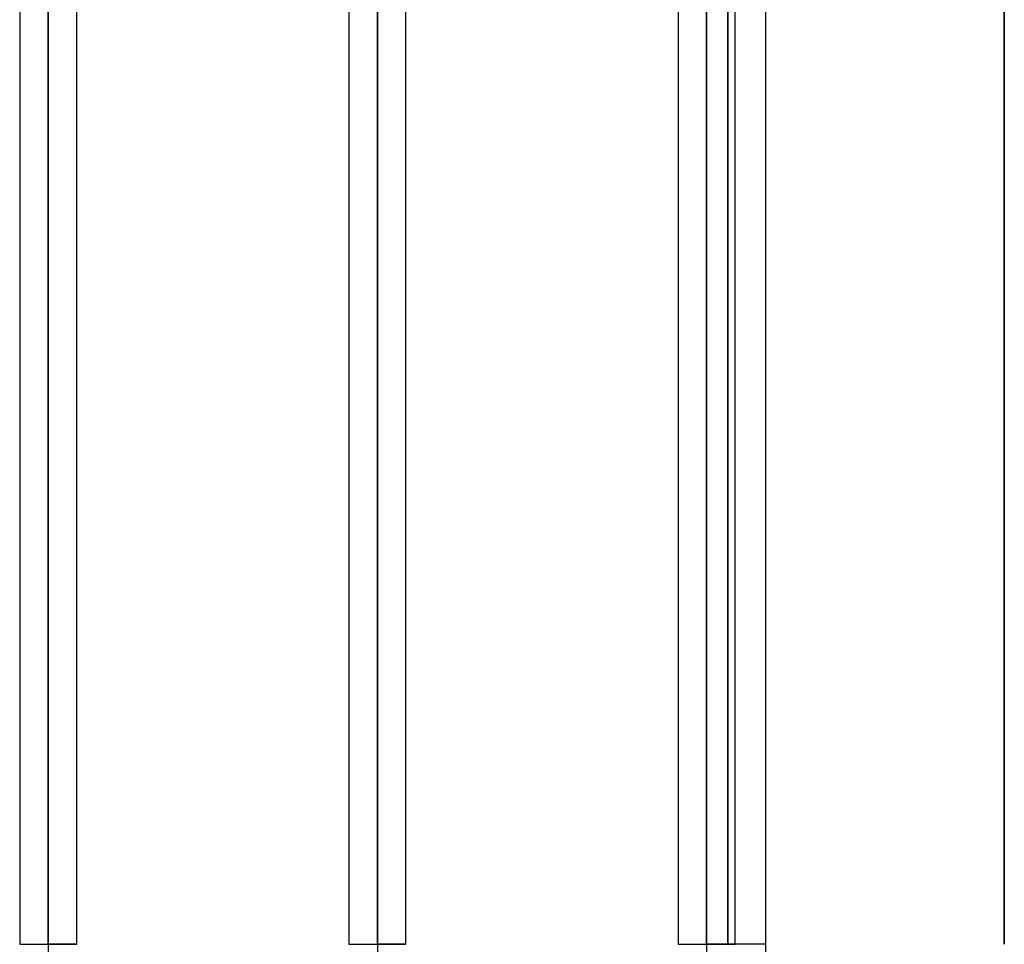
# Model space of a CAD drawing. Header units: millimetres. Extents: x -97 to 81, y -215 to 215.
# Tile 45 of 82: x -35 to -8, y 0 to 25. Entities that reach past the tile are written whole.
import ezdxf

# ---------------------------------------------------------------- set-up
doc = ezdxf.new("R2010")
doc.units = ezdxf.units.MM
doc.layers.add('MAIN-1', color=7, linetype='Continuous')
doc.layers.add('MAIN-2', color=7, linetype='Continuous')

msp = doc.modelspace()

# ---------------------------------------------------------------- linework, layer by layer
at = {"layer": 'MAIN-1'}
for p, q in [((-25.256, 116.055), (-25.256, 0)), ((-16.456, 116.055), (-16.456, 0)), ((-26.019, 115.406), (-26.019, 0)), ((-24.494, 0), (-24.494, 115.339)), ((-17.219, 115.339), (-17.219, 0)), ((-15.694, 0), (-15.694, 115.339)), ((-34.056, 110.578), (-34.056, 0)), ((-33.294, 0), (-33.294, 110.045)), ((-34.819, 110.012), (-34.819, 0)), ((-14.884, 54.9), (-14.884, 0)), ((-8.5, 0), (-8.5, 48.038)), ((-34.819, 0), (-34.056, 0)), ((-34.056, 0), (-34.056, -110.578)), ((-33.294, 0), (-34.056, 0)), ((-26.019, 0), (-25.256, 0)), ((-25.256, 0), (-25.256, -116.055)), ((-24.494, 0), (-25.256, 0)), ((-17.219, 0), (-16.456, 0)), ((-16.456, 0), (-16.456, -116.055)), ((-15.694, 0), (-16.456, 0)), ((-14.884, 0), (-15.694, 0)), ((-14.884, 0), (-14.884, -54.9))]:
    msp.add_line(p, q, dxfattribs=at)
at = {"layer": 'MAIN-2'}
for p, q in [((-25.256, 0), (-25.256, 116.055)), ((-16.456, 0), (-16.456, 116.055)), ((-16.456, 0), (-16.456, 115.047)), ((-25.256, 114.931), (-25.256, 0)), ((-25.256, 0), (-25.256, 114.931)), ((-34.056, 0), (-34.056, 110.578)), ((-34.056, 109.539), (-34.056, 0)), ((-34.056, 0), (-34.056, 109.539)), ((-34.056, 0), (-34.056, 49.258)), ((-34.056, 49.258), (-34.056, 0)), ((-34.056, 48.265), (-34.056, 0)), ((-34.056, 0), (-34.056, 48.265)), ((-8.5, 48.038), (-8.5, 0)), ((-25.256, 0), (-25.256, 43.851)), ((-25.256, 43.851), (-25.256, 0)), ((-25.256, 42.869), (-25.256, 0)), ((-25.256, 0), (-25.256, 42.869)), ((-16.456, 39.004), (-16.456, 0)), ((-16.456, 0), (-16.456, 38.44)), ((-16.456, 38.44), (-16.456, 0)), ((-16.456, 37.289), (-16.456, 0)), ((-16.456, 0), (-16.456, 37.289)), ((-15.894, 0), (-15.894, 35.563)), ((-16.456, 0), (-16.456, 32.961)), ((-16.456, 32.961), (-16.456, 0)), ((-15.894, 32.167), (-15.894, 0)), ((-16.456, 31.878), (-16.456, 0)), ((-16.456, 0), (-16.456, 31.878)), ((-34.819, 0), (-34.056, 0)), ((-34.819, 0), (-34.056, 0)), ((-34.056, 0), (-34.056, -49.258)), ((-34.056, 0), (-33.294, 0)), ((-34.056, 0), (-33.294, 0)), ((-26.019, 0), (-25.256, 0)), ((-26.019, 0), (-25.256, 0)), ((-25.256, 0), (-25.256, -43.851)), ((-25.256, 0), (-24.494, 0)), ((-25.256, 0), (-24.494, 0)), ((-17.219, 0), (-16.456, 0)), ((-17.219, 0), (-16.456, 0)), ((-17.219, 0), (-16.456, 0)), ((-16.456, 0), (-16.456, -38.44)), ((-16.456, 0), (-15.894, 0)), ((-16.456, 0), (-16.456, -32.961)), ((-15.894, 0), (-16.456, 0)), ((-16.456, 0), (-15.694, 0)), ((-16.456, 0), (-15.694, 0)), ((-15.694, 0), (-15.894, 0))]:
    msp.add_line(p, q, dxfattribs=at)

doc.saveas('drawing.dxf')
